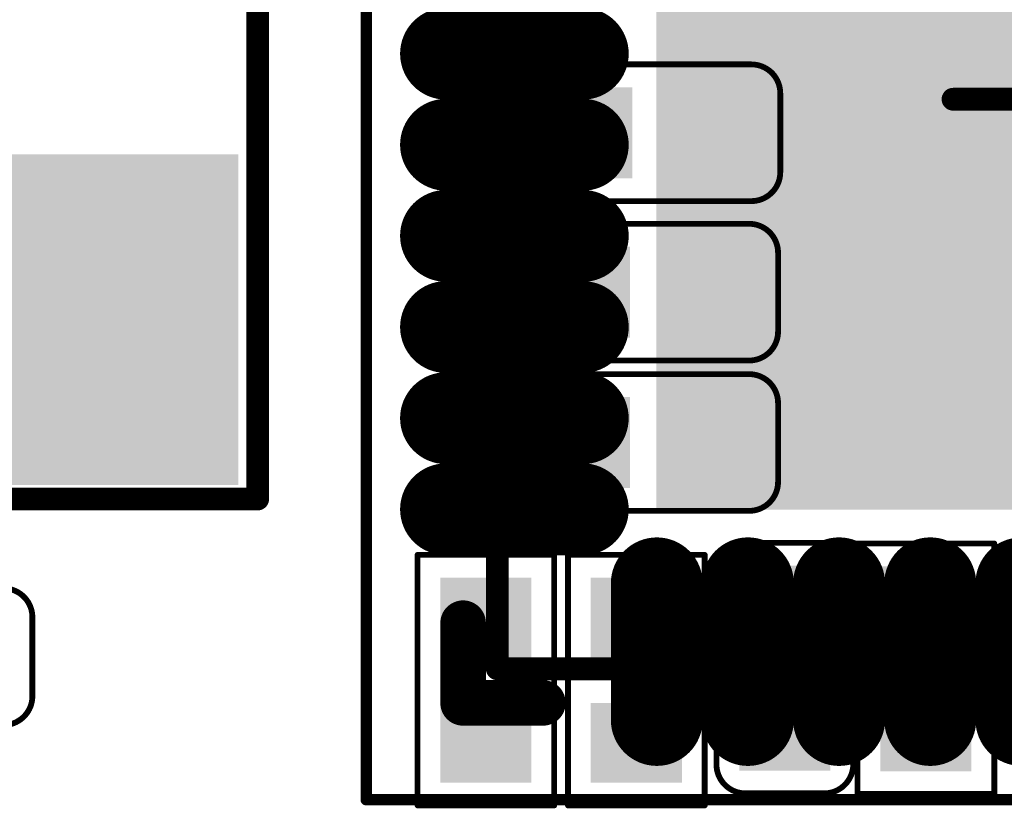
# Model space of a CAD drawing. Header units: millimetres. Extents: x -47 to 199, y -56 to 203.
# Tile 153 of 157: x 90.59 to 94.92, y 196.19 to 199.65. Entities that reach past the tile are written whole.
import ezdxf

# ---------------------------------------------------------------- set-up
doc = ezdxf.new("R2010")
doc.units = ezdxf.units.MM
doc.header["$LTSCALE"] = 1.21
doc.header["$MEASUREMENT"] = 0
doc.layers.get('0').update_dxf_attribs({"linetype": 'CONTINUOUS'})
for name, color, linetype in [('BottomLayer', 5, 'CONTINUOUS'), ('BottomOverlay', 54, 'CONTINUOUS'), ('BottomPaste', 16, 'CONTINUOUS'), ('BottomSolder', 6, 'CONTINUOUS'), ('Mechanical13', 56, 'CONTINUOUS'), ('Mechanical15', 56, 'CONTINUOUS'), ('TopLayer', 1, 'CONTINUOUS'), ('TopOverlay', 2, 'CONTINUOUS'), ('TopPaste', 8, 'CONTINUOUS'), ('TopSolder', 216, 'CONTINUOUS')]:
    doc.layers.add(name, color=color, linetype=linetype)

# ---------------------------------------------------------------- blocks, each defined once
blk = doc.blocks.new('QFN40P500X500X90_HS_41N_49')
at = {"layer": 'Mechanical13', "const_width": 0.00394}
for points in [[(-0.09843, -0.09843), (-0.09843, 0.09843)], [(-0.09843, -0.09843), (0.09843, -0.09843)]]:
    blk.add_lwpolyline(points, dxfattribs=at)
at = {"layer": 'Mechanical13', "const_width": 0.00197}
blk.add_lwpolyline([(-0.09941, -0.09843, 1), (-0.09744, -0.09843, 1)], format="xyb", close=True, dxfattribs=at)
blk.add_lwpolyline([(-0.09941, -0.09843, 1), (-0.09744, -0.09843, 1)], format="xyb", close=True, dxfattribs=at)
at = {"layer": 'Mechanical15'}
for points, const_width in [([(-0.12106, -0.12106), (-0.12106, 0.12106)], 0.00197), ([(-0.01969, 0), (0.01969, 0)], 0.00394), ([(-0.12106, -0.12106), (0.12106, -0.12106)], 0.00197)]:
    blk.add_lwpolyline(points, dxfattribs=dict(at, const_width=const_width))
for points, const_width in [([(-0.02067, 0, 1), (-0.0187, 0, 1)], 0.00197), ([(-0.12156, -0.12106, 1), (-0.12057, -0.12106, 1)], 0.000984), ([(-0.12156, -0.12106, 1), (-0.12057, -0.12106, 1)], 0.000984)]:
    blk.add_lwpolyline(points, format="xyb", close=True, dxfattribs=dict(at, const_width=const_width))
at = {"layer": 'TopLayer', "const_width": 0.00787}
for points in [[(-0.10728, 0.00787), (-0.08366, 0.00787)], [(-0.10728, -0.00787), (-0.08366, -0.00787)], [(-0.10728, -0.02362), (-0.08366, -0.02362)], [(-0.10728, -0.03937), (-0.08366, -0.03937)], [(-0.10728, -0.05512), (-0.08366, -0.05512)], [(-0.10728, -0.07087), (-0.08366, -0.07087)], [(-0.07087, -0.08366), (-0.07087, -0.10728)], [(-0.05512, -0.08366), (-0.05512, -0.10728)], [(-0.03937, -0.08366), (-0.03937, -0.10728)], [(-0.02362, -0.08366), (-0.02362, -0.10728)], [(-0.00787, -0.08366), (-0.00787, -0.10728)]]:
    blk.add_lwpolyline(points, dxfattribs=at)
at = {"layer": 'TopLayer', "const_width": 0.00394}
for points in [[(-0.10925, 0.00787, 1), (-0.10531, 0.00787, 1)], [(-0.08563, 0.00787, 1), (-0.08169, 0.00787, 1)], [(-0.10925, -0.00787, 1), (-0.10531, -0.00787, 1)], [(-0.08563, -0.00787, 1), (-0.08169, -0.00787, 1)], [(-0.10925, -0.02362, 1), (-0.10531, -0.02362, 1)], [(-0.08563, -0.02362, 1), (-0.08169, -0.02362, 1)], [(-0.10925, -0.03937, 1), (-0.10531, -0.03937, 1)], [(-0.08563, -0.03937, 1), (-0.08169, -0.03937, 1)], [(-0.10925, -0.05512, 1), (-0.10531, -0.05512, 1)], [(-0.08563, -0.05512, 1), (-0.08169, -0.05512, 1)], [(-0.10925, -0.07087, 1), (-0.10531, -0.07087, 1)], [(-0.08563, -0.07087, 1), (-0.08169, -0.07087, 1)], [(-0.07283, -0.08366, 1), (-0.0689, -0.08366, 1)], [(-0.05709, -0.08366, 1), (-0.05315, -0.08366, 1)], [(-0.04134, -0.08366, 1), (-0.0374, -0.08366, 1)], [(-0.02559, -0.08366, 1), (-0.02165, -0.08366, 1)], [(-0.00984, -0.08366, 1), (-0.00591, -0.08366, 1)], [(-0.07283, -0.10728, 1), (-0.0689, -0.10728, 1)], [(-0.05709, -0.10728, 1), (-0.05315, -0.10728, 1)], [(-0.04134, -0.10728, 1), (-0.0374, -0.10728, 1)], [(-0.02559, -0.10728, 1), (-0.02165, -0.10728, 1)], [(-0.00984, -0.10728, 1), (-0.00591, -0.10728, 1)]]:
    blk.add_lwpolyline(points, format="xyb", close=True, dxfattribs=at)
at = {"layer": 'TopLayer'}
blk.add_solid([(-0.06693, -0.06693), (0.06693, -0.06693), (-0.06693, 0.06693), (0.06693, 0.06693)], dxfattribs=at)
at = {"layer": 'TopOverlay', "const_width": 0.00787}
for points in [[(-0.10433, -0.10433), (-0.10433, -0.09055)], [(-0.10433, -0.10433), (-0.09055, -0.10433)]]:
    blk.add_lwpolyline(points, dxfattribs=at)
at = {"layer": 'TopOverlay', "const_width": 0.00394}
for points in [[(-0.1063, -0.09055, 1), (-0.10236, -0.09055, 1)], [(-0.1063, -0.10433, 1), (-0.10236, -0.10433, 1)], [(-0.1063, -0.10433, 1), (-0.10236, -0.10433, 1)], [(-0.09252, -0.10433, 1), (-0.08858, -0.10433, 1)]]:
    blk.add_lwpolyline(points, format="xyb", close=True, dxfattribs=at)
at = {"layer": 'TopPaste', "const_width": 0.00787}
for points in [[(-0.10728, 0.00787), (-0.08366, 0.00787)], [(-0.10728, -0.00787), (-0.08366, -0.00787)], [(-0.10728, -0.02362), (-0.08366, -0.02362)], [(-0.10728, -0.03937), (-0.08366, -0.03937)], [(-0.10728, -0.05512), (-0.08366, -0.05512)], [(-0.10728, -0.07087), (-0.08366, -0.07087)], [(-0.07087, -0.08366), (-0.07087, -0.10728)], [(-0.05512, -0.08366), (-0.05512, -0.10728)], [(-0.03937, -0.08366), (-0.03937, -0.10728)], [(-0.02362, -0.08366), (-0.02362, -0.10728)], [(-0.00787, -0.08366), (-0.00787, -0.10728)]]:
    blk.add_lwpolyline(points, dxfattribs=at)
at = {"layer": 'TopPaste', "const_width": 0.00394}
for points in [[(-0.10925, 0.00787, 1), (-0.10531, 0.00787, 1)], [(-0.08563, 0.00787, 1), (-0.08169, 0.00787, 1)], [(-0.10925, -0.00787, 1), (-0.10531, -0.00787, 1)], [(-0.08563, -0.00787, 1), (-0.08169, -0.00787, 1)], [(-0.10925, -0.02362, 1), (-0.10531, -0.02362, 1)], [(-0.08563, -0.02362, 1), (-0.08169, -0.02362, 1)], [(-0.10925, -0.03937, 1), (-0.10531, -0.03937, 1)], [(-0.08563, -0.03937, 1), (-0.08169, -0.03937, 1)], [(-0.10925, -0.05512, 1), (-0.10531, -0.05512, 1)], [(-0.08563, -0.05512, 1), (-0.08169, -0.05512, 1)], [(-0.10925, -0.07087, 1), (-0.10531, -0.07087, 1)], [(-0.08563, -0.07087, 1), (-0.08169, -0.07087, 1)], [(-0.07283, -0.08366, 1), (-0.0689, -0.08366, 1)], [(-0.05709, -0.08366, 1), (-0.05315, -0.08366, 1)], [(-0.04134, -0.08366, 1), (-0.0374, -0.08366, 1)], [(-0.02559, -0.08366, 1), (-0.02165, -0.08366, 1)], [(-0.00984, -0.08366, 1), (-0.00591, -0.08366, 1)], [(-0.07283, -0.10728, 1), (-0.0689, -0.10728, 1)], [(-0.05709, -0.10728, 1), (-0.05315, -0.10728, 1)], [(-0.04134, -0.10728, 1), (-0.0374, -0.10728, 1)], [(-0.02559, -0.10728, 1), (-0.02165, -0.10728, 1)], [(-0.00984, -0.10728, 1), (-0.00591, -0.10728, 1)]]:
    blk.add_lwpolyline(points, format="xyb", close=True, dxfattribs=at)
at = {"layer": 'TopPaste'}
blk.add_solid([(-0.06693, -0.06693), (0.06693, -0.06693), (-0.06693, 0.06693), (0.06693, 0.06693)], dxfattribs=at)
at = {"layer": 'TopSolder', "const_width": 0.01587}
for points in [[(-0.10728, 0.00787), (-0.08366, 0.00787)], [(-0.10728, -0.00787), (-0.08366, -0.00787)], [(-0.10728, -0.02362), (-0.08366, -0.02362)], [(-0.10728, -0.03937), (-0.08366, -0.03937)], [(-0.10728, -0.05512), (-0.08366, -0.05512)], [(-0.10728, -0.07087), (-0.08366, -0.07087)], [(-0.07087, -0.08366), (-0.07087, -0.10728)], [(-0.05512, -0.08366), (-0.05512, -0.10728)], [(-0.03937, -0.08366), (-0.03937, -0.10728)], [(-0.02362, -0.08366), (-0.02362, -0.10728)], [(-0.00787, -0.08366), (-0.00787, -0.10728)]]:
    blk.add_lwpolyline(points, dxfattribs=at)
at = {"layer": 'TopSolder', "const_width": 0.00794}
for points in [[(-0.11125, 0.00787, 1), (-0.10331, 0.00787, 1)], [(-0.08763, 0.00787, 1), (-0.07969, 0.00787, 1)], [(-0.11125, -0.00787, 1), (-0.10331, -0.00787, 1)], [(-0.08763, -0.00787, 1), (-0.07969, -0.00787, 1)], [(-0.11125, -0.02362, 1), (-0.10331, -0.02362, 1)], [(-0.08763, -0.02362, 1), (-0.07969, -0.02362, 1)], [(-0.11125, -0.03937, 1), (-0.10331, -0.03937, 1)], [(-0.08763, -0.03937, 1), (-0.07969, -0.03937, 1)], [(-0.11125, -0.05512, 1), (-0.10331, -0.05512, 1)], [(-0.08763, -0.05512, 1), (-0.07969, -0.05512, 1)], [(-0.11125, -0.07087, 1), (-0.10331, -0.07087, 1)], [(-0.08763, -0.07087, 1), (-0.07969, -0.07087, 1)], [(-0.07483, -0.08366, 1), (-0.0669, -0.08366, 1)], [(-0.05909, -0.08366, 1), (-0.05115, -0.08366, 1)], [(-0.04334, -0.08366, 1), (-0.0354, -0.08366, 1)], [(-0.02759, -0.08366, 1), (-0.01965, -0.08366, 1)], [(-0.01184, -0.08366, 1), (-0.00391, -0.08366, 1)], [(-0.07483, -0.10728, 1), (-0.0669, -0.10728, 1)], [(-0.05909, -0.10728, 1), (-0.05115, -0.10728, 1)], [(-0.04334, -0.10728, 1), (-0.0354, -0.10728, 1)], [(-0.02759, -0.10728, 1), (-0.01965, -0.10728, 1)], [(-0.01184, -0.10728, 1), (-0.00391, -0.10728, 1)]]:
    blk.add_lwpolyline(points, format="xyb", close=True, dxfattribs=at)
at = {"layer": 'TopSolder'}
blk.add_solid([(-0.07093, -0.07093), (0.07093, -0.07093), (-0.07093, 0.07093), (0.07093, 0.07093)], dxfattribs=at)
blk = doc.blocks.new('CRYSTAL_SMD_3225_86')
at = {"layer": 'TopLayer'}
for points in [[(-0.07156, 0.00936), (-0.01644, 0.00936), (-0.07156, 0.05464), (-0.01644, 0.05464)], [(0.01644, 0.00936), (0.07156, 0.00936), (0.01644, 0.05464), (0.07156, 0.05464)], [(-0.07131, -0.05435), (-0.01619, -0.05435), (-0.07131, -0.00908), (-0.01619, -0.00908)], [(0.01644, -0.05464), (0.07156, -0.05464), (0.01644, -0.00936), (0.07156, -0.00936)]]:
    blk.add_solid(points, dxfattribs=at)
at = {"layer": 'TopOverlay', "const_width": 0.00394}
for points in [[(-0.076, 0.059), (0.075, 0.059)], [(-0.076, 0.059), (-0.076, 0.01)], [(0.075, 0.059), (0.075, 0.011)], [(-0.076, -0.009), (-0.076, -0.059)], [(0.075, -0.009), (0.075, -0.059)], [(-0.076, -0.059), (0.075, -0.059)]]:
    blk.add_lwpolyline(points, dxfattribs=at)
at = {"layer": 'TopOverlay'}
for points, const_width in [([(-0.07698, 0.059, 1), (-0.07502, 0.059, 1)], 0.00197), ([(-0.07698, 0.059, 1), (-0.07502, 0.059, 1)], 0.00197), ([(0.07402, 0.059, 1), (0.07598, 0.059, 1)], 0.00197), ([(0.07402, 0.059, 1), (0.07598, 0.059, 1)], 0.00197), ([(-0.07698, 0.01, 1), (-0.07502, 0.01, 1)], 0.00197), ([(0.07402, 0.011, 1), (0.07598, 0.011, 1)], 0.00197), ([(-0.07698, -0.009, 1), (-0.07502, -0.009, 1)], 0.00197), ([(0.07402, -0.009, 1), (0.07598, -0.009, 1)], 0.00197), ([(-0.07698, -0.059, 1), (-0.07502, -0.059, 1)], 0.00197), ([(-0.07698, -0.059, 1), (-0.07502, -0.059, 1)], 0.00197), ([(0.07402, -0.059, 1), (0.07598, -0.059, 1)], 0.00197), ([(0.07402, -0.059, 1), (0.07598, -0.059, 1)], 0.00197), ([(-0.07185, -0.06693, 1), (-0.07579, -0.06693, 1)], 0.00394), ([(-0.07677, -0.06693, 1), (-0.0748, -0.06693, 1)], 0.00197), ([(-0.07283, -0.06693, 1), (-0.07087, -0.06693, 1)], 0.00197)]:
    blk.add_lwpolyline(points, format="xyb", close=True, dxfattribs=dict(at, const_width=const_width))
at = {"layer": 'TopPaste'}
for points in [[(-0.07056, 0.01036), (-0.01744, 0.01036), (-0.07056, 0.05364), (-0.01744, 0.05364)], [(0.01744, 0.01036), (0.07056, 0.01036), (0.01744, 0.05364), (0.07056, 0.05364)], [(-0.07031, -0.05335), (-0.01719, -0.05335), (-0.07031, -0.01008), (-0.01719, -0.01008)], [(0.01744, -0.05364), (0.07056, -0.05364), (0.01744, -0.01036), (0.07056, -0.01036)]]:
    blk.add_solid(points, dxfattribs=at)
at = {"layer": 'TopSolder'}
for points in [[(-0.07256, 0.00836), (-0.01544, 0.00836), (-0.07256, 0.05564), (-0.01544, 0.05564)], [(0.01544, 0.00836), (0.07256, 0.00836), (0.01544, 0.05564), (0.07256, 0.05564)], [(-0.07231, -0.05535), (-0.01519, -0.05535), (-0.07231, -0.00808), (-0.01519, -0.00808)], [(0.01544, -0.05564), (0.07256, -0.05564), (0.01544, -0.00836), (0.07256, -0.00836)]]:
    blk.add_solid(points, dxfattribs=at)
blk = doc.blocks.new('R0201_B_108')
at = {"layer": 'BottomLayer'}
for points in [[(-0.01575, 0.00591), (-0.01575, -0.00591), (-0.00591, 0.00591), (-0.00591, -0.00591)], [(0.00591, 0.00591), (0.00591, -0.00591), (0.01575, 0.00591), (0.01575, -0.00591)]]:
    blk.add_solid(points, dxfattribs=at)
at = {"layer": 'BottomOverlay', "const_width": 0.001}
for points in [[(0.02165, 0.01181), (-0.02165, 0.01181)], [(-0.02165, -0.01181), (-0.02165, 0.01181)], [(0.02165, -0.01181), (0.02165, 0.01181)], [(0.02165, -0.01181), (-0.02165, -0.01181)]]:
    blk.add_lwpolyline(points, dxfattribs=at)
at = {"layer": 'BottomOverlay', "const_width": 0.0005}
for points in [[(-0.0219, 0.01181, 1), (-0.0214, 0.01181, 1)], [(-0.0219, 0.01181, 1), (-0.0214, 0.01181, 1)], [(0.0214, 0.01181, 1), (0.0219, 0.01181, 1)], [(0.0214, 0.01181, 1), (0.0219, 0.01181, 1)], [(-0.0219, -0.01181, 1), (-0.0214, -0.01181, 1)], [(-0.0219, -0.01181, 1), (-0.0214, -0.01181, 1)], [(0.0214, -0.01181, 1), (0.0219, -0.01181, 1)], [(0.0214, -0.01181, 1), (0.0219, -0.01181, 1)]]:
    blk.add_lwpolyline(points, format="xyb", close=True, dxfattribs=at)
at = {"layer": 'BottomPaste'}
for points in [[(-0.01575, 0.00591), (-0.01575, -0.00591), (-0.00591, 0.00591), (-0.00591, -0.00591)], [(0.00591, 0.00591), (0.00591, -0.00591), (0.01575, 0.00591), (0.01575, -0.00591)]]:
    blk.add_solid(points, dxfattribs=at)
at = {"layer": 'BottomSolder'}
for points in [[(-0.01772, 0.00787), (-0.01772, -0.00787), (-0.00394, 0.00787), (-0.00394, -0.00787)], [(0.00394, 0.00787), (0.00394, -0.00787), (0.01772, 0.00787), (0.01772, -0.00787)]]:
    blk.add_solid(points, dxfattribs=at)
blk = doc.blocks.new('R0201_B_109')
at = {"layer": 'BottomLayer'}
for points in [[(-0.01575, 0.00591), (-0.01575, -0.00591), (-0.00591, 0.00591), (-0.00591, -0.00591)], [(0.00591, 0.00591), (0.00591, -0.00591), (0.01575, 0.00591), (0.01575, -0.00591)]]:
    blk.add_solid(points, dxfattribs=at)
at = {"layer": 'BottomOverlay', "const_width": 0.001}
for points in [[(0.02165, 0.01181), (-0.02165, 0.01181)], [(-0.02165, -0.01181), (-0.02165, 0.01181)], [(0.02165, -0.01181), (0.02165, 0.01181)], [(0.02165, -0.01181), (-0.02165, -0.01181)]]:
    blk.add_lwpolyline(points, dxfattribs=at)
at = {"layer": 'BottomOverlay', "const_width": 0.0005}
for points in [[(-0.0219, 0.01181, 1), (-0.0214, 0.01181, 1)], [(-0.0219, 0.01181, 1), (-0.0214, 0.01181, 1)], [(0.0214, 0.01181, 1), (0.0219, 0.01181, 1)], [(0.0214, 0.01181, 1), (0.0219, 0.01181, 1)], [(-0.0219, -0.01181, 1), (-0.0214, -0.01181, 1)], [(-0.0219, -0.01181, 1), (-0.0214, -0.01181, 1)], [(0.0214, -0.01181, 1), (0.0219, -0.01181, 1)], [(0.0214, -0.01181, 1), (0.0219, -0.01181, 1)]]:
    blk.add_lwpolyline(points, format="xyb", close=True, dxfattribs=at)
at = {"layer": 'BottomPaste'}
for points in [[(-0.01575, 0.00591), (-0.01575, -0.00591), (-0.00591, 0.00591), (-0.00591, -0.00591)], [(0.00591, 0.00591), (0.00591, -0.00591), (0.01575, 0.00591), (0.01575, -0.00591)]]:
    blk.add_solid(points, dxfattribs=at)
at = {"layer": 'BottomSolder'}
for points in [[(-0.01772, 0.00787), (-0.01772, -0.00787), (-0.00394, 0.00787), (-0.00394, -0.00787)], [(0.00394, 0.00787), (0.00394, -0.00787), (0.01772, 0.00787), (0.01772, -0.00787)]]:
    blk.add_solid(points, dxfattribs=at)
blk = doc.blocks.new('R0201_B_110')
at = {"layer": 'BottomLayer'}
for points in [[(-0.01575, 0.00591), (-0.01575, -0.00591), (-0.00591, 0.00591), (-0.00591, -0.00591)], [(0.00591, 0.00591), (0.00591, -0.00591), (0.01575, 0.00591), (0.01575, -0.00591)]]:
    blk.add_solid(points, dxfattribs=at)
at = {"layer": 'BottomOverlay', "const_width": 0.001}
for points in [[(0.02165, 0.01181), (-0.02165, 0.01181)], [(-0.02165, -0.01181), (-0.02165, 0.01181)], [(0.02165, -0.01181), (0.02165, 0.01181)], [(0.02165, -0.01181), (-0.02165, -0.01181)]]:
    blk.add_lwpolyline(points, dxfattribs=at)
at = {"layer": 'BottomOverlay', "const_width": 0.0005}
for points in [[(-0.0219, 0.01181, 1), (-0.0214, 0.01181, 1)], [(-0.0219, 0.01181, 1), (-0.0214, 0.01181, 1)], [(0.0214, 0.01181, 1), (0.0219, 0.01181, 1)], [(0.0214, 0.01181, 1), (0.0219, 0.01181, 1)], [(-0.0219, -0.01181, 1), (-0.0214, -0.01181, 1)], [(-0.0219, -0.01181, 1), (-0.0214, -0.01181, 1)], [(0.0214, -0.01181, 1), (0.0219, -0.01181, 1)], [(0.0214, -0.01181, 1), (0.0219, -0.01181, 1)]]:
    blk.add_lwpolyline(points, format="xyb", close=True, dxfattribs=at)
at = {"layer": 'BottomPaste'}
for points in [[(-0.01575, 0.00591), (-0.01575, -0.00591), (-0.00591, 0.00591), (-0.00591, -0.00591)], [(0.00591, 0.00591), (0.00591, -0.00591), (0.01575, 0.00591), (0.01575, -0.00591)]]:
    blk.add_solid(points, dxfattribs=at)
at = {"layer": 'BottomSolder'}
for points in [[(-0.01772, 0.00787), (-0.01772, -0.00787), (-0.00394, 0.00787), (-0.00394, -0.00787)], [(0.00394, 0.00787), (0.00394, -0.00787), (0.01772, 0.00787), (0.01772, -0.00787)]]:
    blk.add_solid(points, dxfattribs=at)
blk = doc.blocks.new('C0201_X_B_178')
at = {"layer": 'BottomLayer'}
for points in [[(-0.00591, -0.00591), (-0.00591, 0.00591), (-0.01575, -0.00591), (-0.01575, 0.00591)], [(0.01575, -0.00591), (0.01575, 0.00591), (0.00591, -0.00591), (0.00591, 0.00591)]]:
    blk.add_solid(points, dxfattribs=at)
at = {"layer": 'BottomOverlay', "const_width": 0.001}
for points in [[(-0.02166, 0.00681, -0.414214), (-0.01666, 0.01181)], [(0.01665, 0.01181, -0.414214), (0.02165, 0.00681)], [(-0.01666, -0.01182, -0.414214), (-0.02166, -0.00682)], [(0.02165, -0.00682, -0.414214), (0.01665, -0.01182)]]:
    blk.add_lwpolyline(points, format="xyb", dxfattribs=at)
for points in [[(-0.01666, 0.01181), (0.01665, 0.01181)], [(-0.02166, 0.00681), (-0.02166, -0.00682)], [(0.02165, 0.00681), (0.02165, -0.00682)], [(-0.01666, -0.01182), (0.01665, -0.01182)]]:
    blk.add_lwpolyline(points, dxfattribs=at)
at = {"layer": 'BottomOverlay', "const_width": 0.0005}
for points in [[(-0.01691, 0.01181, 1), (-0.01641, 0.01181, 1)], [(-0.01691, 0.01181, 1), (-0.01641, 0.01181, 1)], [(0.0164, 0.01181, 1), (0.0169, 0.01181, 1)], [(0.0164, 0.01181, 1), (0.0169, 0.01181, 1)], [(-0.02191, 0.00681, 1), (-0.02141, 0.00681, 1)], [(-0.02191, 0.00681, 1), (-0.02141, 0.00681, 1)], [(0.0214, 0.00681, 1), (0.0219, 0.00681, 1)], [(0.0214, 0.00681, 1), (0.0219, 0.00681, 1)], [(-0.02191, -0.00682, 1), (-0.02141, -0.00682, 1)], [(-0.02191, -0.00682, 1), (-0.02141, -0.00682, 1)], [(0.0214, -0.00682, 1), (0.0219, -0.00682, 1)], [(0.0214, -0.00682, 1), (0.0219, -0.00682, 1)], [(-0.01691, -0.01182, 1), (-0.01641, -0.01182, 1)], [(-0.01691, -0.01182, 1), (-0.01641, -0.01182, 1)], [(0.0164, -0.01182, 1), (0.0169, -0.01182, 1)], [(0.0164, -0.01182, 1), (0.0169, -0.01182, 1)]]:
    blk.add_lwpolyline(points, format="xyb", close=True, dxfattribs=at)
at = {"layer": 'BottomPaste'}
for points in [[(-0.00591, -0.00591), (-0.00591, 0.00591), (-0.01575, -0.00591), (-0.01575, 0.00591)], [(0.01575, -0.00591), (0.01575, 0.00591), (0.00591, -0.00591), (0.00591, 0.00591)]]:
    blk.add_solid(points, dxfattribs=at)
at = {"layer": 'BottomSolder'}
for points in [[(-0.00394, -0.00787), (-0.00394, 0.00787), (-0.01772, -0.00787), (-0.01772, 0.00787)], [(0.01772, -0.00787), (0.01772, 0.00787), (0.00394, -0.00787), (0.00394, 0.00787)]]:
    blk.add_solid(points, dxfattribs=at)
blk = doc.blocks.new('C0201_X_B_185')
at = {"layer": 'BottomLayer'}
for points in [[(-0.00591, -0.00591), (-0.00591, 0.00591), (-0.01575, -0.00591), (-0.01575, 0.00591)], [(0.01575, -0.00591), (0.01575, 0.00591), (0.00591, -0.00591), (0.00591, 0.00591)]]:
    blk.add_solid(points, dxfattribs=at)
at = {"layer": 'BottomOverlay', "const_width": 0.001}
for points in [[(-0.02166, 0.00681, -0.414214), (-0.01666, 0.01181)], [(0.01665, 0.01181, -0.414214), (0.02165, 0.00681)], [(-0.01666, -0.01182, -0.414214), (-0.02166, -0.00682)], [(0.02165, -0.00682, -0.414214), (0.01665, -0.01182)]]:
    blk.add_lwpolyline(points, format="xyb", dxfattribs=at)
for points in [[(0.01665, 0.01181), (-0.01666, 0.01181)], [(-0.02166, 0.00681), (-0.02166, -0.00682)], [(0.02165, 0.00681), (0.02165, -0.00682)], [(0.01665, -0.01182), (-0.01666, -0.01182)]]:
    blk.add_lwpolyline(points, dxfattribs=at)
at = {"layer": 'BottomOverlay', "const_width": 0.0005}
for points in [[(-0.01691, 0.01181, 1), (-0.01641, 0.01181, 1)], [(-0.01691, 0.01181, 1), (-0.01641, 0.01181, 1)], [(0.0164, 0.01181, 1), (0.0169, 0.01181, 1)], [(0.0164, 0.01181, 1), (0.0169, 0.01181, 1)], [(-0.02191, 0.00681, 1), (-0.02141, 0.00681, 1)], [(-0.02191, 0.00681, 1), (-0.02141, 0.00681, 1)], [(0.0214, 0.00681, 1), (0.0219, 0.00681, 1)], [(0.0214, 0.00681, 1), (0.0219, 0.00681, 1)], [(-0.02191, -0.00682, 1), (-0.02141, -0.00682, 1)], [(-0.02191, -0.00682, 1), (-0.02141, -0.00682, 1)], [(0.0214, -0.00682, 1), (0.0219, -0.00682, 1)], [(0.0214, -0.00682, 1), (0.0219, -0.00682, 1)], [(-0.01691, -0.01182, 1), (-0.01641, -0.01182, 1)], [(-0.01691, -0.01182, 1), (-0.01641, -0.01182, 1)], [(0.0164, -0.01182, 1), (0.0169, -0.01182, 1)], [(0.0164, -0.01182, 1), (0.0169, -0.01182, 1)]]:
    blk.add_lwpolyline(points, format="xyb", close=True, dxfattribs=at)
at = {"layer": 'BottomPaste'}
for points in [[(-0.00591, -0.00591), (-0.00591, 0.00591), (-0.01575, -0.00591), (-0.01575, 0.00591)], [(0.01575, -0.00591), (0.01575, 0.00591), (0.00591, -0.00591), (0.00591, 0.00591)]]:
    blk.add_solid(points, dxfattribs=at)
at = {"layer": 'BottomSolder'}
for points in [[(-0.00394, -0.00787), (-0.00394, 0.00787), (-0.01772, -0.00787), (-0.01772, 0.00787)], [(0.01772, -0.00787), (0.01772, 0.00787), (0.00394, -0.00787), (0.00394, 0.00787)]]:
    blk.add_solid(points, dxfattribs=at)
blk = doc.blocks.new('C0201_X_B_186')
at = {"layer": 'BottomLayer'}
for points in [[(-0.00591, -0.00591), (-0.00591, 0.00591), (-0.01575, -0.00591), (-0.01575, 0.00591)], [(0.01575, -0.00591), (0.01575, 0.00591), (0.00591, -0.00591), (0.00591, 0.00591)]]:
    blk.add_solid(points, dxfattribs=at)
at = {"layer": 'BottomOverlay', "const_width": 0.001}
for points in [[(-0.02166, 0.00681, -0.414214), (-0.01666, 0.01181)], [(0.01665, 0.01181, -0.414214), (0.02165, 0.00681)], [(-0.01666, -0.01182, -0.414214), (-0.02166, -0.00682)], [(0.02165, -0.00682, -0.414214), (0.01665, -0.01182)]]:
    blk.add_lwpolyline(points, format="xyb", dxfattribs=at)
for points in [[(0.01665, 0.01181), (-0.01666, 0.01181)], [(-0.02166, 0.00681), (-0.02166, -0.00682)], [(0.02165, 0.00681), (0.02165, -0.00682)], [(0.01665, -0.01182), (-0.01666, -0.01182)]]:
    blk.add_lwpolyline(points, dxfattribs=at)
at = {"layer": 'BottomOverlay', "const_width": 0.0005}
for points in [[(-0.01691, 0.01181, 1), (-0.01641, 0.01181, 1)], [(-0.01691, 0.01181, 1), (-0.01641, 0.01181, 1)], [(0.0164, 0.01181, 1), (0.0169, 0.01181, 1)], [(0.0164, 0.01181, 1), (0.0169, 0.01181, 1)], [(-0.02191, 0.00681, 1), (-0.02141, 0.00681, 1)], [(-0.02191, 0.00681, 1), (-0.02141, 0.00681, 1)], [(0.0214, 0.00681, 1), (0.0219, 0.00681, 1)], [(0.0214, 0.00681, 1), (0.0219, 0.00681, 1)], [(-0.02191, -0.00682, 1), (-0.02141, -0.00682, 1)], [(-0.02191, -0.00682, 1), (-0.02141, -0.00682, 1)], [(0.0214, -0.00682, 1), (0.0219, -0.00682, 1)], [(0.0214, -0.00682, 1), (0.0219, -0.00682, 1)], [(-0.01691, -0.01182, 1), (-0.01641, -0.01182, 1)], [(-0.01691, -0.01182, 1), (-0.01641, -0.01182, 1)], [(0.0164, -0.01182, 1), (0.0169, -0.01182, 1)], [(0.0164, -0.01182, 1), (0.0169, -0.01182, 1)]]:
    blk.add_lwpolyline(points, format="xyb", close=True, dxfattribs=at)
at = {"layer": 'BottomPaste'}
for points in [[(-0.00591, -0.00591), (-0.00591, 0.00591), (-0.01575, -0.00591), (-0.01575, 0.00591)], [(0.01575, -0.00591), (0.01575, 0.00591), (0.00591, -0.00591), (0.00591, 0.00591)]]:
    blk.add_solid(points, dxfattribs=at)
at = {"layer": 'BottomSolder'}
for points in [[(-0.00394, -0.00787), (-0.00394, 0.00787), (-0.01772, -0.00787), (-0.01772, 0.00787)], [(0.01772, -0.00787), (0.01772, 0.00787), (0.00394, -0.00787), (0.00394, 0.00787)]]:
    blk.add_solid(points, dxfattribs=at)
blk = doc.blocks.new('C0201_X_B_192')
at = {"layer": 'BottomLayer'}
for points in [[(-0.00591, -0.00591), (-0.00591, 0.00591), (-0.01575, -0.00591), (-0.01575, 0.00591)], [(0.01575, -0.00591), (0.01575, 0.00591), (0.00591, -0.00591), (0.00591, 0.00591)]]:
    blk.add_solid(points, dxfattribs=at)
at = {"layer": 'BottomOverlay', "const_width": 0.001}
for points in [[(-0.02166, 0.00681, -0.414214), (-0.01666, 0.01181)], [(0.01665, 0.01181, -0.414214), (0.02165, 0.00681)], [(-0.01666, -0.01182, -0.414214), (-0.02166, -0.00682)], [(0.02165, -0.00682, -0.414214), (0.01665, -0.01182)]]:
    blk.add_lwpolyline(points, format="xyb", dxfattribs=at)
for points in [[(-0.01666, 0.01181), (0.01665, 0.01181)], [(-0.02166, -0.00682), (-0.02166, 0.00681)], [(0.02165, -0.00682), (0.02165, 0.00681)], [(-0.01666, -0.01182), (0.01665, -0.01182)]]:
    blk.add_lwpolyline(points, dxfattribs=at)
at = {"layer": 'BottomOverlay', "const_width": 0.0005}
for points in [[(-0.01691, 0.01181, 1), (-0.01641, 0.01181, 1)], [(-0.01691, 0.01181, 1), (-0.01641, 0.01181, 1)], [(0.0164, 0.01181, 1), (0.0169, 0.01181, 1)], [(0.0164, 0.01181, 1), (0.0169, 0.01181, 1)], [(-0.02191, 0.00681, 1), (-0.02141, 0.00681, 1)], [(-0.02191, 0.00681, 1), (-0.02141, 0.00681, 1)], [(0.0214, 0.00681, 1), (0.0219, 0.00681, 1)], [(0.0214, 0.00681, 1), (0.0219, 0.00681, 1)], [(-0.02191, -0.00682, 1), (-0.02141, -0.00682, 1)], [(-0.02191, -0.00682, 1), (-0.02141, -0.00682, 1)], [(0.0214, -0.00682, 1), (0.0219, -0.00682, 1)], [(0.0214, -0.00682, 1), (0.0219, -0.00682, 1)], [(-0.01691, -0.01182, 1), (-0.01641, -0.01182, 1)], [(-0.01691, -0.01182, 1), (-0.01641, -0.01182, 1)], [(0.0164, -0.01182, 1), (0.0169, -0.01182, 1)], [(0.0164, -0.01182, 1), (0.0169, -0.01182, 1)]]:
    blk.add_lwpolyline(points, format="xyb", close=True, dxfattribs=at)
at = {"layer": 'BottomPaste'}
for points in [[(-0.00591, -0.00591), (-0.00591, 0.00591), (-0.01575, -0.00591), (-0.01575, 0.00591)], [(0.01575, -0.00591), (0.01575, 0.00591), (0.00591, -0.00591), (0.00591, 0.00591)]]:
    blk.add_solid(points, dxfattribs=at)
at = {"layer": 'BottomSolder'}
for points in [[(-0.00394, -0.00787), (-0.00394, 0.00787), (-0.01772, -0.00787), (-0.01772, 0.00787)], [(0.01772, -0.00787), (0.01772, 0.00787), (0.00394, -0.00787), (0.00394, 0.00787)]]:
    blk.add_solid(points, dxfattribs=at)
blk = doc.blocks.new('C0201_X_208')
at = {"layer": 'TopLayer'}
for points in [[(-0.01575, 0.00591), (-0.01575, -0.00591), (-0.00591, 0.00591), (-0.00591, -0.00591)], [(0.00591, 0.00591), (0.00591, -0.00591), (0.01575, 0.00591), (0.01575, -0.00591)]]:
    blk.add_solid(points, dxfattribs=at)
at = {"layer": 'TopOverlay', "const_width": 0.001}
for points in [[(-0.02166, 0.00682, -0.414214), (-0.01666, 0.01182)], [(0.01665, 0.01182, -0.414214), (0.02165, 0.00682)], [(-0.01666, -0.01181, -0.414214), (-0.02166, -0.00681)], [(0.02165, -0.00681, -0.414214), (0.01665, -0.01181)]]:
    blk.add_lwpolyline(points, format="xyb", dxfattribs=at)
for points in [[(0.01665, 0.01182), (-0.01666, 0.01182)], [(-0.02166, 0.00682), (-0.02166, -0.00681)], [(0.02165, 0.00682), (0.02165, -0.00681)], [(0.01665, -0.01181), (-0.01666, -0.01181)]]:
    blk.add_lwpolyline(points, dxfattribs=at)
at = {"layer": 'TopOverlay', "const_width": 0.0005}
for points in [[(-0.01691, 0.01182, 1), (-0.01641, 0.01182, 1)], [(-0.01691, 0.01182, 1), (-0.01641, 0.01182, 1)], [(0.0164, 0.01182, 1), (0.0169, 0.01182, 1)], [(0.0164, 0.01182, 1), (0.0169, 0.01182, 1)], [(-0.02191, 0.00682, 1), (-0.02141, 0.00682, 1)], [(-0.02191, 0.00682, 1), (-0.02141, 0.00682, 1)], [(0.0214, 0.00682, 1), (0.0219, 0.00682, 1)], [(0.0214, 0.00682, 1), (0.0219, 0.00682, 1)], [(-0.02191, -0.00681, 1), (-0.02141, -0.00681, 1)], [(-0.02191, -0.00681, 1), (-0.02141, -0.00681, 1)], [(0.0214, -0.00681, 1), (0.0219, -0.00681, 1)], [(0.0214, -0.00681, 1), (0.0219, -0.00681, 1)], [(-0.01691, -0.01181, 1), (-0.01641, -0.01181, 1)], [(-0.01691, -0.01181, 1), (-0.01641, -0.01181, 1)], [(0.0164, -0.01181, 1), (0.0169, -0.01181, 1)], [(0.0164, -0.01181, 1), (0.0169, -0.01181, 1)]]:
    blk.add_lwpolyline(points, format="xyb", close=True, dxfattribs=at)
at = {"layer": 'TopPaste'}
for points in [[(-0.01575, 0.00591), (-0.01575, -0.00591), (-0.00591, 0.00591), (-0.00591, -0.00591)], [(0.00591, 0.00591), (0.00591, -0.00591), (0.01575, 0.00591), (0.01575, -0.00591)]]:
    blk.add_solid(points, dxfattribs=at)
at = {"layer": 'TopSolder'}
for points in [[(-0.01772, 0.00787), (-0.01772, -0.00787), (-0.00394, 0.00787), (-0.00394, -0.00787)], [(0.00394, 0.00787), (0.00394, -0.00787), (0.01772, 0.00787), (0.01772, -0.00787)]]:
    blk.add_solid(points, dxfattribs=at)

msp = doc.modelspace()

# ---------------------------------------------------------------- block references
at = {"xscale": 25.4, "yscale": 25.4, "zscale": 25.4}
for name, p in [('QFN40P500X500X90_HS_41N_49', (95.1905, 199.2986)), ('C0201_X_B_192', (93.3825, 199.1516))]:
    msp.add_blockref(name, p, dxfattribs=at)
for name, p, rotation in [('CRYSTAL_SMD_3225_86', (90.1405, 199.4486), 270), ('C0201_X_B_186', (93.3725, 198.4516), 180), ('C0201_X_B_185', (93.3725, 197.7916), 180), ('C0201_X_B_178', (93.9525, 196.8016), 270), ('R0201_B_109', (94.5715, 196.7986), 90), ('R0201_B_110', (92.6405, 196.7486), 90), ('R0201_B_108', (93.3008, 196.7486), 90), ('C0201_X_208', (90.1002, 196.8516), 180)]:
    msp.add_blockref(name, p, dxfattribs=dict(at, rotation=rotation))

doc.saveas('drawing.dxf')
